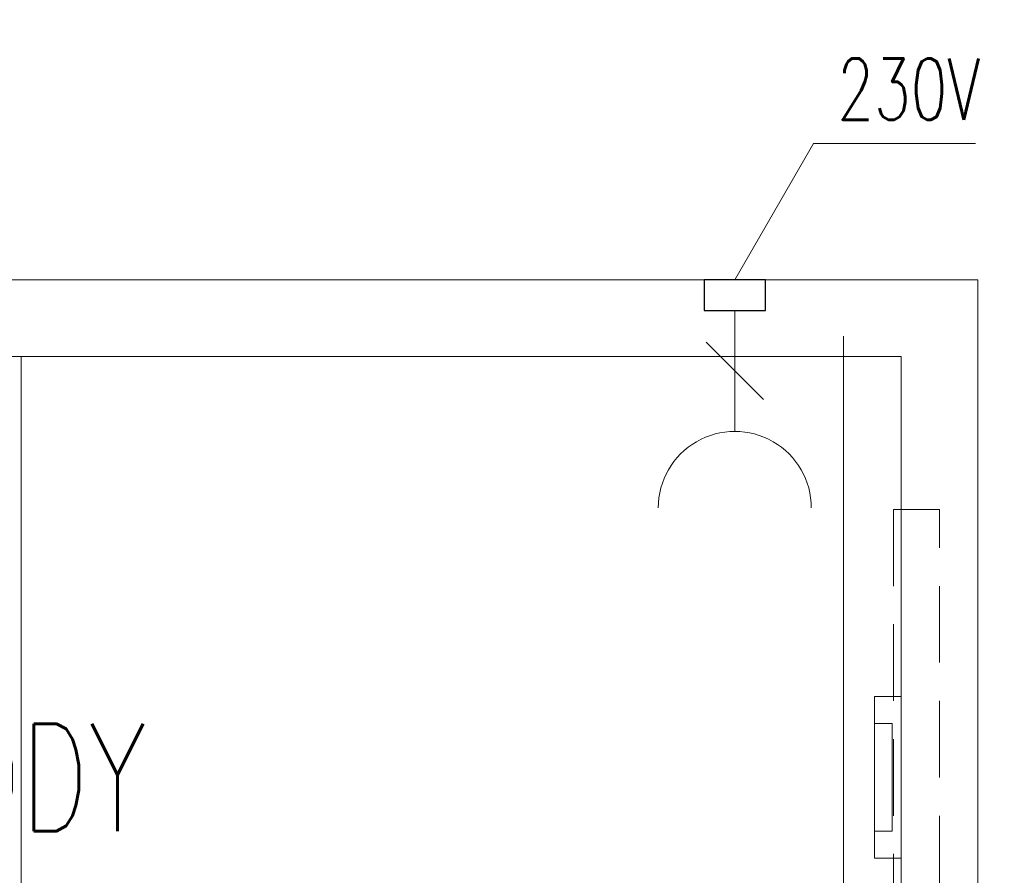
# Model space of a CAD drawing. Header units: millimetres. Extents: x -13532 to 2392, y -5241 to 5322.
# Tile 108 of 256: x -10978 to -10914, y 1128 to 1184. Entities that reach past the tile are written whole.
import ezdxf

# ---------------------------------------------------------------- set-up
doc = ezdxf.new("R2010")
doc.units = ezdxf.units.MM
doc.linetypes.add('DASH', pattern=[0.75, 0.5, -0.25])
doc.linetypes.add('KRESKAKROPKA2', pattern=[12.7, 6.35, -3.175, 0, -3.175])
doc.layers.get('Defpoints').update_dxf_attribs({"true_color": 0xdae6d4})
for name, color, linetype, lineweight, true_color in [('a___wymiary', 7, 'Continuous', 5, 0x666666), ('Meble - AGP1', 7, 'Continuous', 15, 0x999999), ('OSI', 7, 'KRESKAKROPKA2', 5, 0x7f7f7f), ('WYMIARY - AGP1', 7, 'Continuous', 5, 0x716d5a)]:
    doc.layers.add(name, color=color, linetype=linetype, lineweight=lineweight, true_color=true_color)
doc.layers.add('CHLODNICTWO', color=94, linetype='Continuous', lineweight=9)
doc.layers.add('cz-sr', color=150, linetype='Continuous', lineweight=15)
doc.styles.add('ARIAL NARROW', font='ARIALN.TTF', dxfattribs={"width": 0.9})
doc.styles.add('JACEK_07', font='simplex.shx', dxfattribs={"width": 0.7})
doc.styles.add('RomanS', font='simplex.shx')
doc.dimstyles.new('wymiary agp1', dxfattribs={"dimtxt": 15, "dimasz": 5, "dimexe": 5, "dimexo": 5, "dimgap": 1.8, "dimtad": 1, "dimdec": 3, "dimrnd": 0.5, "dimdsep": 46, "dimtxsty": 'ARIAL NARROW', "dimblk": 'znacznik', "dimcen": 1.5, "dimse1": 1, "dimse2": 1, "dimclrd": 256, "dimclre": 256, "dimazin": 0, "dimtfac": 1, "dimtdec": 3, "dimtmove": 1, "dimatfit": 3, "dimldrblk": 'znacznik', "dimfxl": 1000, "dimfxlon": 1, "dimlwd": -1, "dimarcsym": 0})

# ---------------------------------------------------------------- blocks, each defined once
blk = doc.blocks.new('gn-230')
at = {"layer": 'Meble - AGP1'}
for p, q in [((-15.65, -3.75), (-8.15, 3.75)), ((-4, 0), (-19.8, 0))]:
    blk.add_line(p, q, dxfattribs=at)
at = {"layer": 'Meble - AGP1', "lineweight": 30}
blk.add_lwpolyline([(-4, -4), (0, -4), (0, 4), (-4, 4)], close=True, dxfattribs=at)
at = {"layer": 'Meble - AGP1'}
blk.add_arc((-29.8, 0), 10, 270, 90, dxfattribs=at)
blk = doc.blocks.new('*U186')
at = {"layer": 'Meble - AGP1'}
blk.add_line((62.5, 60), (62.5, 5), dxfattribs=at)
for points in [[(109.123, 65), (114.266, 73.904), (124.836, 73.904)], [(0, 65), (125, 65), (125, 0), (0, 0), (0, 65)]]:
    blk.add_lwpolyline(points, dxfattribs=at)
for points in [[(5, 60), (120, 60), (120, 5), (5, 5)], [(120, 37.776), (118.24, 37.776), (118.24, 27.224), (120, 27.224)], [(119.413, 36.018), (118.24, 36.018), (118.24, 28.982), (119.413, 28.982)]]:
    blk.add_lwpolyline(points, close=True, dxfattribs=at)
at = {"layer": 'Meble - AGP1', "linetype": 'DASH', "ltscale": 10}
blk.add_lwpolyline([(119.5, -5), (122.5, -5), (122.5, 50), (119.5, 50), (119.5, 20)], dxfattribs=at)
at = {"layer": 'Meble - AGP1', "xscale": 0.5, "yscale": 0.5, "zscale": 0.5, "rotation": 89.99999999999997}
blk.add_blockref('gn-230', (109.123, 65), dxfattribs=at)
at = {"layer": 'Meble - AGP1'}
for s, insert, char_height, width, attachment_point, style in [('{\\W0.7;230V}', (115.813, 79.461), 4, 32.45381, 1, 'RomanS'), ('\\pxqc;LODY', (62.5, 32.5), 7, 125, 5, 'JACEK_07')]:
    blk.add_mtext(s, dxfattribs=dict(at, insert=insert, char_height=char_height, width=width, attachment_point=attachment_point, style=style))
blk = doc.blocks.new('znacznik')
at = {"layer": 'a___wymiary'}
for p, q in [((0, 1.394), (0, -1.394)), ((1.394, 0), (-1.394, 0))]:
    blk.add_line(p, q, dxfattribs=at)
at = {"layer": 'a___wymiary', "const_width": 0.2}
blk.add_lwpolyline([(0.876, 0.876), (-0.876, -0.876)], dxfattribs=at)
blk = doc.blocks.new('*D569')
at = {"layer": 'Defpoints', "color": 0}
for p in [(-10337.106, 1244.623), (-11516.107, 1092.924), (-10337.106, 1092.924)]:
    blk.add_point(p, dxfattribs=at)
at = {"layer": 'WYMIARY - AGP1'}
blk.add_line((-11511.107, 1244.623), (-10342.106, 1244.623), dxfattribs=at)
at = {"layer": 'WYMIARY - AGP1', "xscale": 5, "yscale": 5, "zscale": 5, "rotation": 180}
blk.add_blockref('znacznik', (-11516.107, 1244.623), dxfattribs=at)
at = {"layer": 'WYMIARY - AGP1', "xscale": 5, "yscale": 5, "zscale": 5}
blk.add_blockref('znacznik', (-10337.106, 1244.623), dxfattribs=at)
at = {"layer": 'WYMIARY - AGP1', "color": 18, "true_color": 0x000000, "insert": (-10926.606, 1254.082), "char_height": 15, "attachment_point": 5, "style": 'ARIAL NARROW'}
blk.add_mtext('1179', dxfattribs=at)
blk = doc.blocks.new('osi')
at = {"layer": 'OSI', "ltscale": 10}
blk.add_line((-10924.407, 845.854), (-10924.407, 3158.854), dxfattribs=at)

msp = doc.modelspace()

# ---------------------------------------------------------------- block references
at = {"layer": 'CHLODNICTWO'}
msp.add_blockref('*U186', (-11040.5291, 1102.2371), dxfattribs=at)
at = {"layer": 'cz-sr'}
msp.add_blockref('osi', (0.0999, 0), dxfattribs=at)

# ---------------------------------------------------------------- dimensions: what is measured, and where the dimension line sits
at = {"layer": 'WYMIARY - AGP1'}
dim = msp.add_linear_dim(base=(-10337.106, 1244.6234), p1=(-11516.1068, 1092.9245), p2=(-10337.106, 1092.9245), dimstyle='wymiary agp1', override={"dimclrd": 256, "dimclre": 256}, dxfattribs=at)
dim.commit()
dim.dimension.update_dxf_attribs({"geometry": '*D569', "text_midpoint": (-10926.6064, 1254.082)})

doc.saveas('drawing.dxf')
